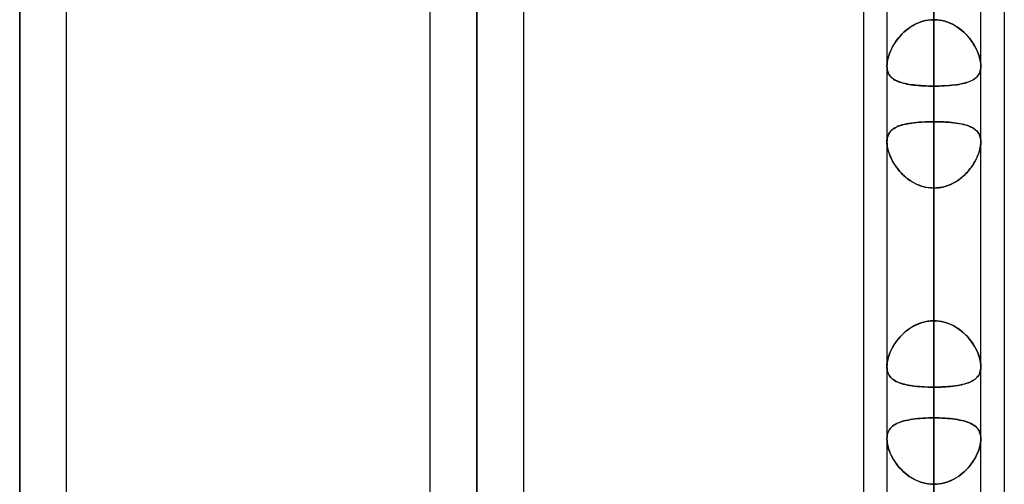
# Model space of a CAD drawing. Header units: millimetres. Extents: x -100 to 123, y -288 to 288.
# Tile 13 of 72: x 31 to 55, y -153 to -142. Entities that reach past the tile are written whole.
import ezdxf

# ---------------------------------------------------------------- set-up
doc = ezdxf.new("R2010")
doc.units = ezdxf.units.MM
doc.layers.add('MAIN-1', color=7, linetype='Continuous')
doc.layers.add('MAIN-2', color=7, linetype='Continuous')

msp = doc.modelspace()

# ---------------------------------------------------------------- linework, layer by layer
at = {"layer": 'MAIN-1'}
for p, q in [((32.435, -171.054), (32.435, 0)), ((41.175, 0), (41.175, -163.11)), ((43.435, -163.059), (43.435, 0)), ((52.175, 0), (52.175, -155.118)), ((54.435, -155.254), (54.435, 0)), ((31.305, -171.99), (31.305, 0)), ((42.305, -163.851), (42.305, 0)), ((53.305, -155.857), (53.305, 0)), ((55, -81.421), (55, -156.21)), ((51.61, -81.908), (51.61, -155.347)), ((52.175, -142.785), (52.175, -142.784)), ((52.175, -142.784), (52.175, -142.784)), ((52.175, -142.784), (52.175, -142.784)), ((52.175, -142.784), (52.175, -142.784)), ((52.175, -142.784), (52.175, -142.784)), ((52.175, -142.784), (52.175, -142.784)), ((54.435, -150.026), (54.435, -150.027)), ((54.435, -150.027), (54.435, -150.027)), ((54.435, -150.027), (54.435, -150.028)), ((54.435, -150.028), (54.435, -150.028)), ((54.435, -150.028), (54.435, -150.028)), ((54.435, -150.028), (54.435, -150.029))]:
    msp.add_line(p, q, dxfattribs=at)
at = {"layer": 'MAIN-2'}
for p, q in [((31.305, 0), (31.305, -170.293)), ((31.305, 0), (31.305, -171.99)), ((42.305, 0), (42.305, -162.301)), ((42.305, 0), (42.305, -163.851)), ((53.305, 0), (53.305, -154.141)), ((53.305, 0), (53.305, -155.857)), ((53.305, 0), (53.305, -143.269)), ((31.305, -170.293), (31.305, 0)), ((42.305, -162.301), (42.305, 0)), ((53.305, -154.141), (53.305, 0)), ((53.305, -143.269), (53.305, 0)), ((53.305, -154.358), (53.305, -113.836)), ((53.305, -115.436), (53.305, -156.618)), ((53.305, -171.986), (53.305, -126.312)), ((53.305, -127.911), (53.305, -174.246)), ((53.305, -133.257), (53.305, -144.126)), ((53.305, -144.126), (53.305, -133.257)), ((53.305, -148.92), (53.305, -138.051)), ((53.305, -138.051), (53.305, -148.92)), ((53.305, -189.614), (53.305, -138.786)), ((53.305, -140.385), (53.305, -191.874)), ((53.305, -140.385), (53.305, -151.258)), ((53.305, -151.258), (53.305, -140.385)), ((53.04, -141.707), (53.105, -141.691)), ((53.106, -141.691), (53.042, -141.707)), ((53.105, -141.691), (53.171, -141.679)), ((53.172, -141.679), (53.106, -141.691)), ((53.171, -141.679), (53.237, -141.672)), ((53.238, -141.672), (53.172, -141.679)), ((53.237, -141.672), (53.305, -141.67)), ((53.305, -141.67), (53.238, -141.672)), ((53.305, -141.67), (53.372, -141.672)), ((53.373, -141.672), (53.305, -141.67)), ((53.372, -141.672), (53.438, -141.679)), ((53.439, -141.679), (53.373, -141.672)), ((53.438, -141.679), (53.504, -141.691)), ((53.505, -141.691), (53.439, -141.679)), ((53.504, -141.691), (53.568, -141.707)), ((53.57, -141.707), (53.505, -141.691)), ((52.581, -141.973), (52.631, -141.929)), ((52.634, -141.927), (52.584, -141.971)), ((52.631, -141.929), (52.683, -141.888)), ((52.686, -141.886), (52.634, -141.927)), ((52.683, -141.888), (52.737, -141.849)), ((52.74, -141.847), (52.686, -141.886)), ((52.737, -141.849), (52.794, -141.814)), ((52.797, -141.812), (52.74, -141.847)), ((52.794, -141.814), (52.853, -141.781)), ((52.855, -141.78), (52.797, -141.812)), ((52.853, -141.781), (52.913, -141.753)), ((52.916, -141.752), (52.855, -141.78)), ((52.913, -141.753), (52.976, -141.728)), ((52.978, -141.727), (52.916, -141.752)), ((52.976, -141.728), (53.04, -141.707)), ((53.042, -141.707), (52.978, -141.727)), ((53.568, -141.707), (53.632, -141.727)), ((53.634, -141.728), (53.57, -141.707)), ((53.632, -141.727), (53.694, -141.752)), ((53.697, -141.753), (53.634, -141.728)), ((53.694, -141.752), (53.755, -141.78)), ((53.757, -141.781), (53.697, -141.753)), ((53.755, -141.78), (53.813, -141.812)), ((53.816, -141.814), (53.757, -141.781)), ((53.813, -141.812), (53.87, -141.847)), ((53.873, -141.849), (53.816, -141.814)), ((53.87, -141.847), (53.924, -141.886)), ((53.927, -141.888), (53.873, -141.849)), ((53.924, -141.886), (53.976, -141.927)), ((53.979, -141.929), (53.927, -141.888)), ((53.976, -141.927), (54.026, -141.971)), ((54.029, -141.973), (53.979, -141.929)), ((52.373, -142.22), (52.409, -142.168)), ((52.412, -142.165), (52.376, -142.216)), ((52.409, -142.168), (52.448, -142.117)), ((52.451, -142.114), (52.412, -142.165)), ((52.448, -142.117), (52.49, -142.068)), ((52.492, -142.065), (52.451, -142.114)), ((52.49, -142.068), (52.534, -142.02)), ((52.537, -142.017), (52.492, -142.065)), ((52.534, -142.02), (52.581, -141.973)), ((52.584, -141.971), (52.537, -142.017)), ((54.026, -141.971), (54.073, -142.017)), ((54.076, -142.02), (54.029, -141.973)), ((54.073, -142.017), (54.118, -142.065)), ((54.12, -142.068), (54.076, -142.02)), ((54.118, -142.065), (54.159, -142.114)), ((54.162, -142.117), (54.12, -142.068)), ((54.159, -142.114), (54.198, -142.165)), ((54.201, -142.168), (54.162, -142.117)), ((54.198, -142.165), (54.234, -142.216)), ((54.237, -142.22), (54.201, -142.168)), ((52.258, -142.431), (52.283, -142.378)), ((52.285, -142.374), (52.26, -142.428)), ((52.283, -142.378), (52.31, -142.325)), ((52.312, -142.321), (52.285, -142.374)), ((52.31, -142.325), (52.34, -142.273)), ((52.343, -142.269), (52.312, -142.321)), ((52.34, -142.273), (52.373, -142.22)), ((52.376, -142.216), (52.343, -142.269)), ((54.234, -142.216), (54.267, -142.269)), ((54.27, -142.273), (54.237, -142.22)), ((54.267, -142.269), (54.298, -142.321)), ((54.3, -142.325), (54.27, -142.273)), ((54.298, -142.321), (54.325, -142.374)), ((54.327, -142.378), (54.3, -142.325)), ((54.325, -142.374), (54.35, -142.428)), ((54.352, -142.431), (54.327, -142.378)), ((52.191, -142.639), (52.182, -142.689)), ((52.182, -142.69), (52.191, -142.641)), ((52.204, -142.587), (52.191, -142.639)), ((52.191, -142.641), (52.203, -142.589)), ((52.203, -142.589), (52.218, -142.537)), ((52.219, -142.534), (52.204, -142.587)), ((52.218, -142.537), (52.237, -142.484)), ((52.238, -142.481), (52.219, -142.534)), ((52.237, -142.484), (52.258, -142.431)), ((52.26, -142.428), (52.238, -142.481)), ((54.35, -142.428), (54.372, -142.481)), ((54.373, -142.484), (54.352, -142.431)), ((54.372, -142.481), (54.391, -142.534)), ((54.392, -142.537), (54.373, -142.484)), ((54.391, -142.534), (54.406, -142.587)), ((54.407, -142.589), (54.392, -142.537)), ((54.406, -142.587), (54.419, -142.639)), ((54.419, -142.641), (54.407, -142.589)), ((54.419, -142.639), (54.428, -142.689)), ((54.428, -142.69), (54.419, -142.641)), ((52.177, -142.738), (52.175, -142.784)), ((52.175, -142.784), (52.177, -142.738)), ((52.175, -142.784), (52.177, -142.826)), ((52.177, -142.826), (52.175, -142.785)), ((52.182, -142.689), (52.177, -142.738)), ((52.177, -142.738), (52.182, -142.69)), ((52.177, -142.826), (52.182, -142.867)), ((52.182, -142.866), (52.177, -142.826)), ((52.19, -142.904), (52.182, -142.866)), ((52.182, -142.867), (52.19, -142.905)), ((54.42, -142.903), (54.428, -142.866)), ((54.428, -142.867), (54.42, -142.905)), ((54.428, -142.689), (54.433, -142.738)), ((54.433, -142.738), (54.428, -142.69)), ((54.433, -142.826), (54.428, -142.867)), ((54.428, -142.866), (54.433, -142.826)), ((54.433, -142.738), (54.435, -142.784)), ((54.435, -142.784), (54.433, -142.738)), ((54.435, -142.784), (54.433, -142.826)), ((54.433, -142.826), (54.435, -142.784)), ((52.202, -142.939), (52.19, -142.904)), ((52.19, -142.905), (52.202, -142.941)), ((52.216, -142.972), (52.202, -142.939)), ((52.202, -142.941), (52.217, -142.974)), ((52.234, -143.002), (52.216, -142.972)), ((52.217, -142.974), (52.235, -143.004)), ((52.254, -143.029), (52.234, -143.002)), ((52.235, -143.004), (52.256, -143.032)), ((52.277, -143.055), (52.254, -143.029)), ((52.256, -143.032), (52.28, -143.058)), ((52.303, -143.078), (52.277, -143.055)), ((52.28, -143.058), (52.307, -143.081)), ((52.332, -143.099), (52.303, -143.078)), ((52.307, -143.081), (52.337, -143.103)), ((52.363, -143.119), (52.332, -143.099)), ((52.337, -143.103), (52.369, -143.123)), ((54.273, -143.103), (54.241, -143.123)), ((54.247, -143.119), (54.279, -143.099)), ((54.303, -143.081), (54.273, -143.103)), ((54.279, -143.099), (54.307, -143.078)), ((54.33, -143.058), (54.303, -143.081)), ((54.307, -143.078), (54.333, -143.054)), ((54.354, -143.032), (54.33, -143.058)), ((54.333, -143.054), (54.356, -143.029)), ((54.375, -143.004), (54.354, -143.032)), ((54.356, -143.029), (54.377, -143.001)), ((54.393, -142.974), (54.375, -143.004)), ((54.377, -143.001), (54.394, -142.971)), ((54.408, -142.941), (54.393, -142.974)), ((54.394, -142.971), (54.409, -142.939)), ((54.42, -142.905), (54.408, -142.941)), ((54.409, -142.939), (54.42, -142.903)), ((52.397, -143.137), (52.363, -143.119)), ((52.369, -143.123), (52.404, -143.141)), ((52.434, -143.154), (52.397, -143.137)), ((52.404, -143.141), (52.441, -143.157)), ((52.473, -143.169), (52.434, -143.154)), ((52.441, -143.157), (52.48, -143.172)), ((52.515, -143.183), (52.473, -143.169)), ((52.48, -143.172), (52.522, -143.185)), ((52.559, -143.196), (52.515, -143.183)), ((52.522, -143.185), (52.566, -143.198)), ((52.606, -143.207), (52.559, -143.196)), ((52.566, -143.198), (52.613, -143.209)), ((52.655, -143.218), (52.606, -143.207)), ((52.613, -143.209), (52.661, -143.219)), ((52.707, -143.227), (52.655, -143.218)), ((52.661, -143.219), (52.712, -143.228)), ((52.76, -143.235), (52.707, -143.227)), ((52.712, -143.228), (52.765, -143.236)), ((52.815, -143.242), (52.76, -143.235)), ((52.765, -143.236), (52.819, -143.243)), ((52.872, -143.249), (52.815, -143.242)), ((52.819, -143.243), (52.875, -143.249)), ((52.931, -143.254), (52.872, -143.249)), ((52.875, -143.249), (52.934, -143.254)), ((52.991, -143.258), (52.931, -143.254)), ((52.934, -143.254), (52.993, -143.259)), ((53.052, -143.262), (52.991, -143.258)), ((52.993, -143.259), (53.054, -143.262)), ((53.114, -143.265), (53.052, -143.262)), ((53.054, -143.262), (53.116, -143.265)), ((53.177, -143.267), (53.114, -143.265)), ((53.116, -143.265), (53.178, -143.267)), ((53.241, -143.268), (53.177, -143.267)), ((53.178, -143.267), (53.241, -143.268)), ((53.241, -143.268), (53.305, -143.269)), ((53.305, -143.269), (53.241, -143.268)), ((53.369, -143.268), (53.305, -143.269)), ((53.305, -143.269), (53.369, -143.268)), ((53.305, -154.141), (53.305, -143.269)), ((53.305, -143.269), (53.305, -154.141)), ((53.432, -143.267), (53.369, -143.268)), ((53.369, -143.268), (53.433, -143.267)), ((53.494, -143.265), (53.432, -143.267)), ((53.433, -143.267), (53.496, -143.265)), ((53.556, -143.262), (53.494, -143.265)), ((53.496, -143.265), (53.558, -143.262)), ((53.617, -143.259), (53.556, -143.262)), ((53.558, -143.262), (53.619, -143.258)), ((53.676, -143.254), (53.617, -143.259)), ((53.619, -143.258), (53.679, -143.254)), ((53.735, -143.249), (53.676, -143.254)), ((53.679, -143.254), (53.738, -143.249)), ((53.791, -143.243), (53.735, -143.249)), ((53.738, -143.249), (53.795, -143.242)), ((53.845, -143.236), (53.791, -143.243)), ((53.795, -143.242), (53.85, -143.235)), ((53.898, -143.228), (53.845, -143.236)), ((53.85, -143.235), (53.904, -143.227)), ((53.949, -143.219), (53.898, -143.228)), ((53.904, -143.227), (53.955, -143.218)), ((53.997, -143.209), (53.949, -143.219)), ((53.955, -143.218), (54.004, -143.207)), ((54.044, -143.198), (53.997, -143.209)), ((54.004, -143.207), (54.051, -143.196)), ((54.088, -143.185), (54.044, -143.198)), ((54.051, -143.196), (54.096, -143.183)), ((54.13, -143.172), (54.088, -143.185)), ((54.096, -143.183), (54.138, -143.169)), ((54.169, -143.157), (54.13, -143.172)), ((54.138, -143.169), (54.177, -143.154)), ((54.206, -143.141), (54.169, -143.157)), ((54.177, -143.154), (54.213, -143.137)), ((54.241, -143.123), (54.206, -143.141)), ((54.213, -143.137), (54.247, -143.119)), ((52.333, -144.297), (52.301, -144.321)), ((52.32, -144.306), (52.349, -144.286)), ((52.368, -144.275), (52.333, -144.297)), ((52.349, -144.286), (52.381, -144.268)), ((52.406, -144.255), (52.368, -144.275)), ((52.381, -144.268), (52.415, -144.251)), ((52.448, -144.236), (52.406, -144.255)), ((52.415, -144.251), (52.452, -144.235)), ((52.493, -144.22), (52.448, -144.236)), ((52.452, -144.235), (52.491, -144.22)), ((52.491, -144.22), (52.533, -144.207)), ((52.541, -144.205), (52.493, -144.22)), ((52.533, -144.207), (52.577, -144.195)), ((52.593, -144.191), (52.541, -144.205)), ((52.577, -144.195), (52.623, -144.184)), ((52.647, -144.179), (52.593, -144.191)), ((52.623, -144.184), (52.671, -144.175)), ((52.704, -144.169), (52.647, -144.179)), ((52.671, -144.175), (52.721, -144.166)), ((52.763, -144.159), (52.704, -144.169)), ((52.721, -144.166), (52.774, -144.158)), ((52.825, -144.151), (52.763, -144.159)), ((52.774, -144.158), (52.827, -144.151)), ((52.889, -144.144), (52.825, -144.151)), ((52.827, -144.151), (52.883, -144.145)), ((52.883, -144.145), (52.94, -144.14)), ((52.955, -144.139), (52.889, -144.144)), ((52.94, -144.14), (52.999, -144.135)), ((53.023, -144.134), (52.955, -144.139)), ((52.999, -144.135), (53.059, -144.132)), ((53.093, -144.13), (53.023, -144.134)), ((53.059, -144.132), (53.119, -144.129)), ((53.163, -144.128), (53.093, -144.13)), ((53.119, -144.129), (53.18, -144.127)), ((53.234, -144.126), (53.163, -144.128)), ((53.18, -144.127), (53.242, -144.126)), ((53.305, -144.126), (53.234, -144.126)), ((53.242, -144.126), (53.305, -144.126)), ((53.305, -144.126), (53.376, -144.126)), ((53.305, -148.92), (53.305, -144.126)), ((53.368, -144.126), (53.305, -144.126)), ((53.305, -144.126), (53.305, -148.92)), ((53.43, -144.127), (53.368, -144.126)), ((53.376, -144.126), (53.447, -144.128)), ((53.491, -144.129), (53.43, -144.127)), ((53.447, -144.128), (53.517, -144.13)), ((53.551, -144.132), (53.491, -144.129)), ((53.517, -144.13), (53.587, -144.134)), ((53.611, -144.135), (53.551, -144.132)), ((53.587, -144.134), (53.655, -144.139)), ((53.67, -144.14), (53.611, -144.135)), ((53.655, -144.139), (53.721, -144.144)), ((53.727, -144.145), (53.67, -144.14)), ((53.721, -144.144), (53.785, -144.151)), ((53.783, -144.151), (53.727, -144.145)), ((53.836, -144.158), (53.783, -144.151)), ((53.785, -144.151), (53.847, -144.159)), ((53.889, -144.166), (53.836, -144.158)), ((53.847, -144.159), (53.906, -144.169)), ((53.939, -144.175), (53.889, -144.166)), ((53.906, -144.169), (53.963, -144.179)), ((53.987, -144.184), (53.939, -144.175)), ((53.963, -144.179), (54.017, -144.191)), ((54.033, -144.195), (53.987, -144.184)), ((54.017, -144.191), (54.069, -144.205)), ((54.077, -144.207), (54.033, -144.195)), ((54.069, -144.205), (54.117, -144.22)), ((54.119, -144.22), (54.077, -144.207)), ((54.117, -144.22), (54.162, -144.236)), ((54.158, -144.235), (54.119, -144.22)), ((54.195, -144.251), (54.158, -144.235)), ((54.162, -144.236), (54.204, -144.255)), ((54.229, -144.268), (54.195, -144.251)), ((54.204, -144.255), (54.242, -144.275)), ((54.261, -144.286), (54.229, -144.268)), ((54.242, -144.275), (54.277, -144.297)), ((54.29, -144.306), (54.261, -144.286)), ((54.277, -144.297), (54.309, -144.321)), ((52.176, -144.574), (52.181, -144.535)), ((52.183, -144.523), (52.177, -144.567)), ((52.181, -144.535), (52.189, -144.499)), ((52.194, -144.482), (52.183, -144.523)), ((52.189, -144.499), (52.199, -144.465)), ((52.208, -144.443), (52.194, -144.482)), ((52.199, -144.465), (52.213, -144.433)), ((52.226, -144.408), (52.208, -144.443)), ((52.213, -144.433), (52.229, -144.403)), ((52.248, -144.376), (52.226, -144.408)), ((52.229, -144.403), (52.248, -144.376)), ((52.273, -144.347), (52.248, -144.376)), ((52.248, -144.376), (52.269, -144.351)), ((52.269, -144.351), (52.293, -144.328)), ((52.301, -144.321), (52.273, -144.347)), ((52.293, -144.328), (52.32, -144.306)), ((54.317, -144.328), (54.29, -144.306)), ((54.309, -144.321), (54.337, -144.347)), ((54.341, -144.351), (54.317, -144.328)), ((54.337, -144.347), (54.362, -144.376)), ((54.362, -144.376), (54.341, -144.351)), ((54.362, -144.376), (54.384, -144.408)), ((54.381, -144.403), (54.362, -144.376)), ((54.397, -144.433), (54.381, -144.403)), ((54.384, -144.408), (54.402, -144.443)), ((54.411, -144.465), (54.397, -144.433)), ((54.402, -144.443), (54.416, -144.482)), ((54.421, -144.499), (54.411, -144.465)), ((54.416, -144.482), (54.427, -144.523)), ((54.429, -144.535), (54.421, -144.499)), ((54.427, -144.523), (54.433, -144.567)), ((54.434, -144.574), (54.429, -144.535)), ((52.177, -144.567), (52.175, -144.614)), ((52.175, -144.614), (52.176, -144.574)), ((52.176, -144.655), (52.175, -144.614)), ((52.175, -144.614), (52.177, -144.662)), ((52.181, -144.699), (52.176, -144.655)), ((52.177, -144.662), (52.183, -144.713)), ((52.188, -144.744), (52.181, -144.699)), ((52.183, -144.713), (52.193, -144.767)), ((52.198, -144.79), (52.188, -144.744)), ((52.193, -144.767), (52.206, -144.821)), ((54.417, -144.767), (54.404, -144.821)), ((54.412, -144.79), (54.422, -144.744)), ((54.427, -144.713), (54.417, -144.767)), ((54.422, -144.744), (54.429, -144.699)), ((54.433, -144.662), (54.427, -144.713)), ((54.429, -144.699), (54.434, -144.655)), ((54.433, -144.567), (54.435, -144.614)), ((54.435, -144.614), (54.433, -144.662)), ((54.435, -144.614), (54.434, -144.574)), ((54.434, -144.655), (54.435, -144.614)), ((52.211, -144.837), (52.198, -144.79)), ((52.206, -144.821), (52.224, -144.876)), ((52.227, -144.885), (52.211, -144.837)), ((52.224, -144.876), (52.244, -144.932)), ((52.245, -144.933), (52.227, -144.885)), ((52.244, -144.932), (52.268, -144.988)), ((52.265, -144.981), (52.245, -144.933)), ((52.288, -145.029), (52.265, -144.981)), ((52.268, -144.988), (52.296, -145.045)), ((54.342, -144.988), (54.314, -145.045)), ((54.322, -145.029), (54.345, -144.981)), ((54.366, -144.932), (54.342, -144.988)), ((54.345, -144.981), (54.365, -144.933)), ((54.365, -144.933), (54.383, -144.885)), ((54.386, -144.876), (54.366, -144.932)), ((54.383, -144.885), (54.399, -144.837)), ((54.404, -144.821), (54.386, -144.876)), ((54.399, -144.837), (54.412, -144.79)), ((52.313, -145.077), (52.288, -145.029)), ((52.296, -145.045), (52.326, -145.1)), ((52.34, -145.124), (52.313, -145.077)), ((52.326, -145.1), (52.36, -145.155)), ((52.37, -145.171), (52.34, -145.124)), ((52.36, -145.155), (52.396, -145.21)), ((52.402, -145.218), (52.37, -145.171)), ((52.396, -145.21), (52.436, -145.263)), ((52.437, -145.264), (52.402, -145.218)), ((54.173, -145.264), (54.208, -145.218)), ((54.214, -145.21), (54.174, -145.263)), ((54.208, -145.218), (54.24, -145.171)), ((54.25, -145.155), (54.214, -145.21)), ((54.24, -145.171), (54.27, -145.124)), ((54.284, -145.1), (54.25, -145.155)), ((54.27, -145.124), (54.297, -145.077)), ((54.314, -145.045), (54.284, -145.1)), ((54.297, -145.077), (54.322, -145.029)), ((52.436, -145.263), (52.478, -145.314)), ((52.473, -145.309), (52.437, -145.264)), ((52.512, -145.353), (52.473, -145.309)), ((52.478, -145.314), (52.522, -145.364)), ((52.553, -145.395), (52.512, -145.353)), ((52.522, -145.364), (52.57, -145.411)), ((52.597, -145.436), (52.553, -145.395)), ((52.57, -145.411), (52.62, -145.456)), ((52.642, -145.475), (52.597, -145.436)), ((52.62, -145.456), (52.672, -145.499)), ((52.69, -145.512), (52.642, -145.475)), ((53.92, -145.512), (53.968, -145.475)), ((53.99, -145.456), (53.938, -145.499)), ((53.968, -145.475), (54.013, -145.436)), ((54.04, -145.411), (53.99, -145.456)), ((54.013, -145.436), (54.057, -145.395)), ((54.088, -145.364), (54.04, -145.411)), ((54.057, -145.395), (54.098, -145.353)), ((54.132, -145.314), (54.088, -145.364)), ((54.098, -145.353), (54.137, -145.309)), ((54.174, -145.263), (54.132, -145.314)), ((54.137, -145.309), (54.173, -145.264)), ((52.672, -145.499), (52.727, -145.538)), ((52.739, -145.546), (52.69, -145.512)), ((52.727, -145.538), (52.784, -145.575)), ((52.79, -145.578), (52.739, -145.546)), ((52.784, -145.575), (52.844, -145.608)), ((52.842, -145.607), (52.79, -145.578)), ((52.896, -145.634), (52.842, -145.607)), ((52.844, -145.608), (52.906, -145.638)), ((52.952, -145.657), (52.896, -145.634)), ((52.906, -145.638), (52.969, -145.663)), ((53.009, -145.677), (52.952, -145.657)), ((52.969, -145.663), (53.034, -145.685)), ((53.067, -145.694), (53.009, -145.677)), ((53.034, -145.685), (53.101, -145.702)), ((53.126, -145.707), (53.067, -145.694)), ((53.101, -145.702), (53.168, -145.714)), ((53.185, -145.716), (53.126, -145.707)), ((53.168, -145.714), (53.236, -145.721)), ((53.245, -145.722), (53.185, -145.716)), ((53.236, -145.721), (53.305, -145.724)), ((53.305, -145.724), (53.245, -145.722)), ((53.374, -145.721), (53.305, -145.724)), ((53.305, -145.724), (53.365, -145.722)), ((53.305, -145.724), (53.305, -150.518)), ((53.305, -150.518), (53.305, -145.724)), ((53.305, -145.724), (53.305, -156.592)), ((53.305, -156.592), (53.305, -145.724)), ((53.365, -145.722), (53.425, -145.716)), ((53.442, -145.714), (53.374, -145.721)), ((53.425, -145.716), (53.484, -145.707)), ((53.509, -145.702), (53.442, -145.714)), ((53.484, -145.707), (53.543, -145.694)), ((53.576, -145.685), (53.509, -145.702)), ((53.543, -145.694), (53.601, -145.677)), ((53.641, -145.663), (53.576, -145.685)), ((53.601, -145.677), (53.658, -145.657)), ((53.704, -145.638), (53.641, -145.663)), ((53.658, -145.657), (53.714, -145.634)), ((53.766, -145.608), (53.704, -145.638)), ((53.714, -145.634), (53.768, -145.607)), ((53.826, -145.575), (53.766, -145.608)), ((53.768, -145.607), (53.82, -145.578)), ((53.82, -145.578), (53.871, -145.546)), ((53.883, -145.538), (53.826, -145.575)), ((53.871, -145.546), (53.92, -145.512)), ((53.938, -145.499), (53.883, -145.538)), ((52.889, -149.012), (52.825, -149.044)), ((52.827, -149.042), (52.883, -149.015)), ((52.883, -149.015), (52.94, -148.99)), ((52.955, -148.984), (52.889, -149.012)), ((52.94, -148.99), (52.999, -148.969)), ((53.023, -148.961), (52.955, -148.984)), ((52.999, -148.969), (53.059, -148.951)), ((53.093, -148.943), (53.023, -148.961)), ((53.059, -148.951), (53.119, -148.938)), ((53.163, -148.93), (53.093, -148.943)), ((53.119, -148.938), (53.18, -148.928)), ((53.234, -148.922), (53.163, -148.93)), ((53.18, -148.928), (53.242, -148.922)), ((53.305, -148.92), (53.234, -148.922)), ((53.242, -148.922), (53.305, -148.92)), ((53.368, -148.922), (53.305, -148.92)), ((53.305, -148.92), (53.376, -148.922)), ((53.43, -148.928), (53.368, -148.922)), ((53.376, -148.922), (53.447, -148.93)), ((53.491, -148.938), (53.43, -148.928)), ((53.447, -148.93), (53.517, -148.943)), ((53.551, -148.951), (53.491, -148.938)), ((53.517, -148.943), (53.587, -148.961)), ((53.611, -148.969), (53.551, -148.951)), ((53.587, -148.961), (53.655, -148.984)), ((53.67, -148.99), (53.611, -148.969)), ((53.655, -148.984), (53.721, -149.012)), ((53.727, -149.015), (53.67, -148.99)), ((53.721, -149.012), (53.785, -149.044)), ((53.783, -149.042), (53.727, -149.015)), ((52.491, -149.309), (52.533, -149.264)), ((52.541, -149.256), (52.493, -149.307)), ((52.533, -149.264), (52.577, -149.222)), ((52.593, -149.208), (52.541, -149.256)), ((52.577, -149.222), (52.623, -149.181)), ((52.647, -149.162), (52.593, -149.208)), ((52.623, -149.181), (52.671, -149.143)), ((52.704, -149.119), (52.647, -149.162)), ((52.671, -149.143), (52.721, -149.107)), ((52.763, -149.079), (52.704, -149.119)), ((52.721, -149.107), (52.774, -149.073)), ((52.825, -149.044), (52.763, -149.079)), ((52.774, -149.073), (52.827, -149.042)), ((53.836, -149.073), (53.783, -149.042)), ((53.785, -149.044), (53.847, -149.079)), ((53.889, -149.107), (53.836, -149.073)), ((53.847, -149.079), (53.906, -149.119)), ((53.939, -149.143), (53.889, -149.107)), ((53.906, -149.119), (53.963, -149.162)), ((53.987, -149.181), (53.939, -149.143)), ((53.963, -149.162), (54.017, -149.208)), ((54.033, -149.222), (53.987, -149.181)), ((54.017, -149.208), (54.069, -149.256)), ((54.077, -149.264), (54.033, -149.222)), ((54.069, -149.256), (54.117, -149.307)), ((54.119, -149.309), (54.077, -149.264)), ((52.32, -149.546), (52.349, -149.498)), ((52.368, -149.468), (52.333, -149.524)), ((52.349, -149.498), (52.381, -149.449)), ((52.406, -149.413), (52.368, -149.468)), ((52.381, -149.449), (52.415, -149.401)), ((52.448, -149.359), (52.406, -149.413)), ((52.415, -149.401), (52.452, -149.355)), ((52.493, -149.307), (52.448, -149.359)), ((52.452, -149.355), (52.491, -149.309)), ((54.117, -149.307), (54.162, -149.359)), ((54.158, -149.355), (54.119, -149.309)), ((54.195, -149.401), (54.158, -149.355)), ((54.162, -149.359), (54.204, -149.413)), ((54.229, -149.449), (54.195, -149.401)), ((54.204, -149.413), (54.242, -149.468)), ((54.261, -149.498), (54.229, -149.449)), ((54.242, -149.468), (54.277, -149.524)), ((54.29, -149.546), (54.261, -149.498)), ((52.226, -149.751), (52.208, -149.808)), ((52.213, -149.791), (52.229, -149.742)), ((52.248, -149.694), (52.226, -149.751)), ((52.229, -149.742), (52.248, -149.694)), ((52.273, -149.637), (52.248, -149.694)), ((52.248, -149.694), (52.269, -149.644)), ((52.269, -149.644), (52.293, -149.595)), ((52.301, -149.58), (52.273, -149.637)), ((52.293, -149.595), (52.32, -149.546)), ((52.333, -149.524), (52.301, -149.58)), ((54.277, -149.524), (54.309, -149.58)), ((54.317, -149.595), (54.29, -149.546)), ((54.309, -149.58), (54.337, -149.637)), ((54.341, -149.644), (54.317, -149.595)), ((54.337, -149.637), (54.362, -149.694)), ((54.362, -149.694), (54.341, -149.644)), ((54.381, -149.742), (54.362, -149.694)), ((54.362, -149.694), (54.384, -149.751)), ((54.397, -149.791), (54.381, -149.742)), ((54.384, -149.751), (54.402, -149.808)), ((52.177, -149.969), (52.175, -150.018)), ((52.175, -150.018), (52.176, -149.976)), ((52.176, -149.976), (52.181, -149.932)), ((52.183, -149.917), (52.177, -149.969)), ((52.181, -149.932), (52.189, -149.886)), ((52.194, -149.863), (52.183, -149.917)), ((52.189, -149.886), (52.199, -149.839)), ((52.208, -149.808), (52.194, -149.863)), ((52.199, -149.839), (52.213, -149.791)), ((54.411, -149.839), (54.397, -149.791)), ((54.402, -149.808), (54.416, -149.863)), ((54.421, -149.886), (54.411, -149.839)), ((54.416, -149.863), (54.427, -149.917)), ((54.429, -149.932), (54.421, -149.886)), ((54.427, -149.917), (54.433, -149.969)), ((54.434, -149.976), (54.429, -149.932)), ((54.433, -149.969), (54.435, -150.018)), ((54.435, -150.018), (54.434, -149.976)), ((52.175, -150.018), (52.177, -150.064)), ((52.176, -150.058), (52.175, -150.018)), ((52.181, -150.096), (52.176, -150.058)), ((52.177, -150.064), (52.183, -150.108)), ((52.188, -150.132), (52.181, -150.096)), ((52.183, -150.108), (52.193, -150.149)), ((52.198, -150.166), (52.188, -150.132)), ((52.193, -150.149), (52.206, -150.187)), ((52.211, -150.197), (52.198, -150.166)), ((52.206, -150.187), (52.224, -150.222)), ((52.227, -150.227), (52.211, -150.197)), ((52.224, -150.222), (52.244, -150.254)), ((54.401, -150.194), (54.383, -150.228)), ((54.383, -150.227), (54.399, -150.197)), ((54.399, -150.197), (54.412, -150.166)), ((54.415, -150.157), (54.401, -150.194)), ((54.412, -150.166), (54.422, -150.132)), ((54.425, -150.117), (54.415, -150.157)), ((54.422, -150.132), (54.429, -150.096)), ((54.432, -150.074), (54.425, -150.117)), ((54.429, -150.096), (54.434, -150.058)), ((54.435, -150.029), (54.432, -150.074)), ((54.434, -150.058), (54.435, -150.018)), ((54.435, -150.018), (54.435, -150.02)), ((54.435, -150.02), (54.435, -150.021)), ((54.435, -150.021), (54.435, -150.022)), ((54.435, -150.022), (54.435, -150.024)), ((54.435, -150.024), (54.435, -150.025)), ((54.435, -150.025), (54.435, -150.026)), ((52.245, -150.254), (52.227, -150.227)), ((52.244, -150.254), (52.268, -150.283)), ((52.265, -150.279), (52.245, -150.254)), ((52.288, -150.303), (52.265, -150.279)), ((52.268, -150.283), (52.296, -150.31)), ((52.313, -150.324), (52.288, -150.303)), ((52.296, -150.31), (52.326, -150.335)), ((52.34, -150.344), (52.313, -150.324)), ((52.326, -150.335), (52.36, -150.357)), ((52.37, -150.363), (52.34, -150.344)), ((52.36, -150.357), (52.396, -150.378)), ((52.402, -150.381), (52.37, -150.363)), ((52.396, -150.378), (52.436, -150.396)), ((52.437, -150.397), (52.402, -150.381)), ((52.436, -150.396), (52.478, -150.413)), ((52.473, -150.411), (52.437, -150.397)), ((52.512, -150.425), (52.473, -150.411)), ((52.478, -150.413), (52.522, -150.428)), ((52.553, -150.438), (52.512, -150.425)), ((52.522, -150.428), (52.57, -150.442)), ((52.597, -150.449), (52.553, -150.438)), ((52.57, -150.442), (52.62, -150.455)), ((52.642, -150.46), (52.597, -150.449)), ((52.62, -150.455), (52.672, -150.466)), ((52.69, -150.47), (52.642, -150.46)), ((53.92, -150.47), (53.968, -150.46)), ((53.986, -150.456), (53.933, -150.467)), ((53.968, -150.46), (54.013, -150.449)), ((54.035, -150.444), (53.986, -150.456)), ((54.013, -150.449), (54.057, -150.438)), ((54.083, -150.43), (54.035, -150.444)), ((54.057, -150.438), (54.098, -150.425)), ((54.127, -150.415), (54.083, -150.43)), ((54.098, -150.425), (54.137, -150.411)), ((54.169, -150.398), (54.127, -150.415)), ((54.137, -150.411), (54.173, -150.397)), ((54.209, -150.38), (54.169, -150.398)), ((54.173, -150.397), (54.208, -150.381)), ((54.208, -150.381), (54.24, -150.363)), ((54.245, -150.36), (54.209, -150.38)), ((54.24, -150.363), (54.27, -150.344)), ((54.279, -150.338), (54.245, -150.36)), ((54.27, -150.344), (54.297, -150.324)), ((54.31, -150.314), (54.279, -150.338)), ((54.297, -150.324), (54.322, -150.303)), ((54.337, -150.288), (54.31, -150.314)), ((54.322, -150.303), (54.345, -150.279)), ((54.362, -150.259), (54.337, -150.288)), ((54.345, -150.279), (54.365, -150.254)), ((54.383, -150.228), (54.362, -150.259)), ((54.365, -150.254), (54.383, -150.227)), ((52.672, -150.466), (52.727, -150.476)), ((52.739, -150.478), (52.69, -150.47)), ((52.727, -150.476), (52.784, -150.485)), ((52.79, -150.486), (52.739, -150.478)), ((52.784, -150.485), (52.844, -150.493)), ((52.842, -150.493), (52.79, -150.486)), ((52.896, -150.499), (52.842, -150.493)), ((52.844, -150.493), (52.906, -150.5)), ((52.952, -150.504), (52.896, -150.499)), ((52.906, -150.5), (52.969, -150.505)), ((53.009, -150.508), (52.952, -150.504)), ((52.969, -150.505), (53.034, -150.51)), ((53.067, -150.512), (53.009, -150.508)), ((53.034, -150.51), (53.101, -150.513)), ((53.126, -150.514), (53.067, -150.512)), ((53.101, -150.513), (53.168, -150.516)), ((53.185, -150.516), (53.126, -150.514)), ((53.168, -150.516), (53.236, -150.517)), ((53.245, -150.518), (53.185, -150.516)), ((53.236, -150.517), (53.305, -150.518)), ((53.305, -150.518), (53.245, -150.518)), ((53.373, -150.517), (53.305, -150.518)), ((53.305, -150.518), (53.365, -150.518)), ((53.305, -161.386), (53.305, -150.518)), ((53.305, -150.518), (53.305, -161.386)), ((53.365, -150.518), (53.425, -150.516)), ((53.441, -150.516), (53.373, -150.517)), ((53.425, -150.516), (53.484, -150.514)), ((53.508, -150.513), (53.441, -150.516)), ((53.484, -150.514), (53.543, -150.512)), ((53.574, -150.51), (53.508, -150.513)), ((53.543, -150.512), (53.601, -150.508)), ((53.638, -150.505), (53.574, -150.51)), ((53.601, -150.508), (53.658, -150.504)), ((53.701, -150.5), (53.638, -150.505)), ((53.658, -150.504), (53.714, -150.499)), ((53.763, -150.493), (53.701, -150.5)), ((53.714, -150.499), (53.768, -150.493)), ((53.822, -150.486), (53.763, -150.493)), ((53.768, -150.493), (53.82, -150.486)), ((53.82, -150.486), (53.871, -150.478)), ((53.879, -150.477), (53.822, -150.486)), ((53.871, -150.478), (53.92, -150.47)), ((53.933, -150.467), (53.879, -150.477)), ((52.373, -151.414), (52.409, -151.395)), ((52.412, -151.393), (52.376, -151.413)), ((52.409, -151.395), (52.448, -151.377)), ((52.451, -151.376), (52.412, -151.393)), ((52.448, -151.377), (52.49, -151.361)), ((52.492, -151.36), (52.451, -151.376)), ((52.49, -151.361), (52.534, -151.346)), ((52.537, -151.345), (52.492, -151.36)), ((52.534, -151.346), (52.581, -151.332)), ((52.584, -151.332), (52.537, -151.345)), ((52.581, -151.332), (52.631, -151.32)), ((52.634, -151.32), (52.584, -151.332)), ((52.631, -151.32), (52.683, -151.309)), ((52.686, -151.309), (52.634, -151.32)), ((52.683, -151.309), (52.737, -151.299)), ((52.74, -151.299), (52.686, -151.309)), ((52.737, -151.299), (52.794, -151.29)), ((52.797, -151.29), (52.74, -151.299)), ((52.794, -151.29), (52.853, -151.283)), ((52.855, -151.282), (52.797, -151.29)), ((52.853, -151.283), (52.913, -151.276)), ((52.916, -151.276), (52.855, -151.282)), ((52.913, -151.276), (52.976, -151.271)), ((52.978, -151.27), (52.916, -151.276)), ((52.976, -151.271), (53.04, -151.266)), ((53.042, -151.266), (52.978, -151.27)), ((53.04, -151.266), (53.105, -151.262)), ((53.106, -151.262), (53.042, -151.266)), ((53.105, -151.262), (53.171, -151.26)), ((53.172, -151.26), (53.106, -151.262)), ((53.171, -151.26), (53.237, -151.258)), ((53.238, -151.258), (53.172, -151.26)), ((53.237, -151.258), (53.305, -151.258)), ((53.305, -151.258), (53.238, -151.258)), ((53.373, -151.258), (53.305, -151.258)), ((53.305, -151.258), (53.372, -151.258)), ((53.305, -207.242), (53.305, -151.258)), ((53.372, -151.258), (53.438, -151.26)), ((53.439, -151.26), (53.373, -151.258)), ((53.438, -151.26), (53.504, -151.262)), ((53.505, -151.262), (53.439, -151.26)), ((53.504, -151.262), (53.568, -151.266)), ((53.57, -151.266), (53.505, -151.262)), ((53.568, -151.266), (53.632, -151.27)), ((53.634, -151.271), (53.57, -151.266)), ((53.632, -151.27), (53.694, -151.276)), ((53.697, -151.276), (53.634, -151.271)), ((53.694, -151.276), (53.755, -151.282)), ((53.757, -151.283), (53.697, -151.276)), ((53.755, -151.282), (53.813, -151.29)), ((53.816, -151.29), (53.757, -151.283)), ((53.813, -151.29), (53.87, -151.299)), ((53.873, -151.299), (53.816, -151.29)), ((53.87, -151.299), (53.924, -151.309)), ((53.927, -151.309), (53.873, -151.299)), ((53.924, -151.309), (53.976, -151.32)), ((53.979, -151.32), (53.927, -151.309)), ((53.976, -151.32), (54.026, -151.332)), ((54.029, -151.332), (53.979, -151.32)), ((54.026, -151.332), (54.073, -151.345)), ((54.076, -151.346), (54.029, -151.332)), ((54.073, -151.345), (54.118, -151.36)), ((54.12, -151.361), (54.076, -151.346)), ((54.118, -151.36), (54.159, -151.376)), ((54.162, -151.377), (54.12, -151.361)), ((54.159, -151.376), (54.198, -151.393)), ((54.201, -151.395), (54.162, -151.377)), ((54.198, -151.393), (54.234, -151.413)), ((54.237, -151.414), (54.201, -151.395)), ((52.191, -151.637), (52.182, -151.676)), ((52.182, -151.677), (52.191, -151.638)), ((52.204, -151.6), (52.191, -151.637)), ((52.191, -151.638), (52.203, -151.602)), ((52.203, -151.602), (52.218, -151.568)), ((52.219, -151.566), (52.204, -151.6)), ((52.218, -151.568), (52.237, -151.537)), ((52.238, -151.535), (52.219, -151.566)), ((52.237, -151.537), (52.258, -151.508)), ((52.26, -151.506), (52.238, -151.535)), ((52.258, -151.508), (52.283, -151.482)), ((52.285, -151.48), (52.26, -151.506)), ((52.283, -151.482), (52.31, -151.457)), ((52.312, -151.456), (52.285, -151.48)), ((52.31, -151.457), (52.34, -151.435)), ((52.343, -151.433), (52.312, -151.456)), ((52.34, -151.435), (52.373, -151.414)), ((52.376, -151.413), (52.343, -151.433)), ((54.234, -151.413), (54.267, -151.433)), ((54.27, -151.435), (54.237, -151.414)), ((54.267, -151.433), (54.298, -151.456)), ((54.3, -151.457), (54.27, -151.435)), ((54.298, -151.456), (54.325, -151.48)), ((54.327, -151.482), (54.3, -151.457)), ((54.325, -151.48), (54.35, -151.506)), ((54.352, -151.508), (54.327, -151.482)), ((54.35, -151.506), (54.372, -151.535)), ((54.373, -151.537), (54.352, -151.508)), ((54.372, -151.535), (54.391, -151.566)), ((54.392, -151.568), (54.373, -151.537)), ((54.391, -151.566), (54.406, -151.6)), ((54.407, -151.602), (54.392, -151.568)), ((54.406, -151.6), (54.419, -151.637)), ((54.419, -151.638), (54.407, -151.602)), ((54.419, -151.637), (54.428, -151.676)), ((54.428, -151.677), (54.419, -151.638)), ((52.175, -151.762), (52.177, -151.718)), ((52.177, -151.718), (52.175, -151.762)), ((52.177, -151.806), (52.175, -151.762)), ((52.175, -151.762), (52.177, -151.807)), ((52.182, -151.676), (52.177, -151.718)), ((52.177, -151.718), (52.182, -151.677)), ((52.182, -151.852), (52.177, -151.806)), ((52.177, -151.807), (52.182, -151.853)), ((52.19, -151.9), (52.182, -151.852)), ((52.182, -151.853), (52.19, -151.902)), ((54.42, -151.9), (54.428, -151.852)), ((54.428, -151.853), (54.42, -151.902)), ((54.428, -151.676), (54.433, -151.718)), ((54.433, -151.718), (54.428, -151.677)), ((54.428, -151.852), (54.433, -151.806)), ((54.433, -151.807), (54.428, -151.853)), ((54.435, -151.762), (54.433, -151.718)), ((54.433, -151.718), (54.435, -151.762)), ((54.433, -151.806), (54.435, -151.762)), ((54.435, -151.762), (54.433, -151.807)), ((52.201, -151.949), (52.19, -151.9)), ((52.19, -151.902), (52.202, -151.952)), ((52.216, -151.999), (52.201, -151.949)), ((52.202, -151.952), (52.217, -152.003)), ((52.233, -152.05), (52.216, -151.999)), ((52.217, -152.003), (52.235, -152.055)), ((52.254, -152.101), (52.233, -152.05)), ((52.235, -152.055), (52.256, -152.107)), ((52.277, -152.152), (52.254, -152.101)), ((52.256, -152.107), (52.28, -152.158)), ((54.354, -152.107), (54.33, -152.158)), ((54.333, -152.152), (54.356, -152.101)), ((54.375, -152.055), (54.354, -152.107)), ((54.356, -152.101), (54.377, -152.05)), ((54.393, -152.003), (54.375, -152.055)), ((54.377, -152.05), (54.394, -151.999)), ((54.408, -151.952), (54.393, -152.003)), ((54.394, -151.999), (54.409, -151.949)), ((54.42, -151.902), (54.408, -151.952)), ((54.409, -151.949), (54.42, -151.9)), ((52.303, -152.202), (52.277, -152.152)), ((52.28, -152.158), (52.307, -152.21)), ((52.331, -152.253), (52.303, -152.202)), ((52.307, -152.21), (52.337, -152.262)), ((52.363, -152.303), (52.331, -152.253)), ((52.337, -152.262), (52.369, -152.312)), ((52.397, -152.352), (52.363, -152.303)), ((52.369, -152.312), (52.404, -152.362)), ((52.433, -152.401), (52.397, -152.352)), ((54.177, -152.401), (54.213, -152.352)), ((54.241, -152.312), (54.206, -152.362)), ((54.213, -152.352), (54.247, -152.303)), ((54.273, -152.262), (54.241, -152.312)), ((54.247, -152.303), (54.279, -152.253)), ((54.303, -152.21), (54.273, -152.262)), ((54.279, -152.253), (54.307, -152.202)), ((54.33, -152.158), (54.303, -152.21)), ((54.307, -152.202), (54.333, -152.152)), ((52.404, -152.362), (52.441, -152.41)), ((52.472, -152.448), (52.433, -152.401)), ((52.441, -152.41), (52.48, -152.457)), ((52.514, -152.495), (52.472, -152.448)), ((52.48, -152.457), (52.522, -152.503)), ((52.559, -152.539), (52.514, -152.495)), ((52.522, -152.503), (52.566, -152.547)), ((52.606, -152.582), (52.559, -152.539)), ((52.566, -152.547), (52.613, -152.588)), ((52.655, -152.623), (52.606, -152.582)), ((52.613, -152.588), (52.661, -152.628)), ((53.997, -152.588), (53.949, -152.628)), ((53.955, -152.623), (54.004, -152.582)), ((54.044, -152.547), (53.997, -152.588)), ((54.004, -152.582), (54.051, -152.539)), ((54.088, -152.503), (54.044, -152.547)), ((54.051, -152.539), (54.096, -152.495)), ((54.13, -152.457), (54.088, -152.503)), ((54.096, -152.495), (54.138, -152.448)), ((54.169, -152.41), (54.13, -152.457)), ((54.138, -152.448), (54.177, -152.401)), ((54.206, -152.362), (54.169, -152.41)), ((52.706, -152.661), (52.655, -152.623)), ((52.661, -152.628), (52.712, -152.665)), ((52.76, -152.696), (52.706, -152.661)), ((52.712, -152.665), (52.765, -152.699)), ((52.815, -152.728), (52.76, -152.696)), ((52.765, -152.699), (52.819, -152.731)), ((52.872, -152.757), (52.815, -152.728)), ((52.819, -152.731), (52.875, -152.759)), ((52.931, -152.783), (52.872, -152.757)), ((52.875, -152.759), (52.934, -152.784)), ((52.991, -152.805), (52.931, -152.783)), ((52.934, -152.784), (52.993, -152.806)), ((53.052, -152.824), (52.991, -152.805)), ((52.993, -152.806), (53.054, -152.824)), ((53.114, -152.838), (53.052, -152.824)), ((53.054, -152.824), (53.116, -152.838)), ((53.556, -152.824), (53.494, -152.838)), ((53.496, -152.838), (53.558, -152.824)), ((53.617, -152.806), (53.556, -152.824)), ((53.558, -152.824), (53.619, -152.805)), ((53.676, -152.784), (53.617, -152.806)), ((53.619, -152.805), (53.679, -152.783)), ((53.735, -152.759), (53.676, -152.784)), ((53.679, -152.783), (53.738, -152.757)), ((53.791, -152.731), (53.735, -152.759)), ((53.738, -152.757), (53.795, -152.728)), ((53.845, -152.699), (53.791, -152.731)), ((53.795, -152.728), (53.85, -152.696)), ((53.898, -152.665), (53.845, -152.699)), ((53.85, -152.696), (53.904, -152.661)), ((53.949, -152.628), (53.898, -152.665)), ((53.904, -152.661), (53.955, -152.623)), ((53.177, -152.848), (53.114, -152.838)), ((53.116, -152.838), (53.178, -152.849)), ((53.241, -152.855), (53.177, -152.848)), ((53.178, -152.849), (53.241, -152.855)), ((53.305, -152.857), (53.241, -152.855)), ((53.241, -152.855), (53.305, -152.857)), ((53.305, -152.857), (53.369, -152.855)), ((53.369, -152.855), (53.305, -152.857)), ((53.369, -152.855), (53.433, -152.848)), ((53.432, -152.849), (53.369, -152.855)), ((53.494, -152.838), (53.432, -152.849)), ((53.433, -152.848), (53.496, -152.838))]:
    msp.add_line(p, q, dxfattribs=at)

doc.saveas('drawing.dxf')
